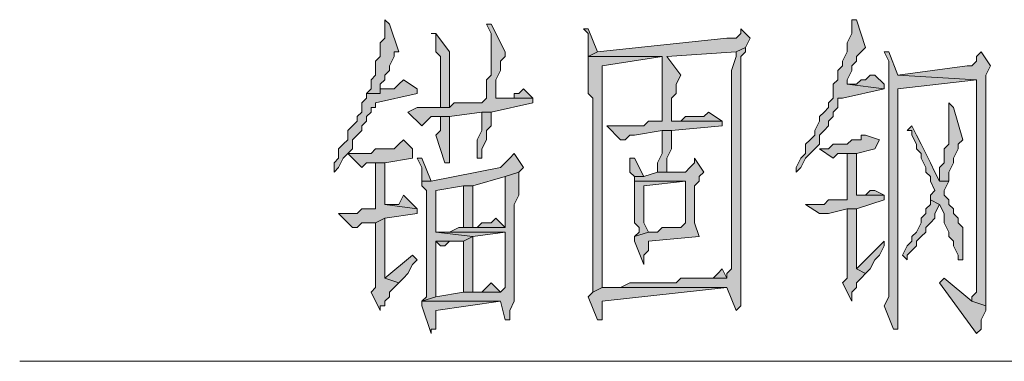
# Model space of a CAD drawing. Extents: x 566443 to 590371, y 3845226 to 3876576.
# Tile 112 of 221: x 586390.24 to 586399.26, y 3853961.14 to 3853964.27. Entities that reach past the tile are written whole.
import ezdxf

# ---------------------------------------------------------------- set-up
doc = ezdxf.new("R2010")
doc.units = 0
doc.layers.add('C00-00-00', color=7, linetype='CONTINUOUS')

msp = doc.modelspace()

# ---------------------------------------------------------------- hatches: boundary and pattern name
at = {"layer": 'C00-00-00'}
h = msp.add_hatch(color=256, dxfattribs=at)
h.dxf.hatch_style = 2
h.paths.add_polyline_path([(586393.5889, 3853964.2739), (586393.5889, 3853964.1046), (586393.5466, 3853964.0623), (586393.5466, 3853963.9353), (586393.5042, 3853963.8929), (586393.5042, 3853963.7659), (586393.4619, 3853963.7236), (586393.4619, 3853963.6389), (586393.4196, 3853963.5966), (586393.5466, 3853963.5966), (586393.5466, 3853963.6389), (586393.5466, 3853963.6813), (586393.5889, 3853963.7236), (586393.5889, 3853963.7659), (586393.6312, 3853963.8083), (586393.6312, 3853963.8506), (586393.6736, 3853963.9353), (586393.6736, 3853963.9776), (586393.7159, 3853963.9776), (586393.6312, 3853964.2316)])
h = msp.add_hatch(color=256, dxfattribs=at)
h.dxf.hatch_style = 2
h.paths.add_polyline_path([(586397.9069, 3853964.2739), (586397.8646, 3853964.2739), (586397.8646, 3853964.2316), (586397.8646, 3853964.1469), (586397.8222, 3853964.0623), (586397.8222, 3853963.9776), (586397.7799, 3853963.8929), (586397.7799, 3853963.8506), (586397.7376, 3853963.8083), (586397.7376, 3853963.7236), (586397.6952, 3853963.6813), (586397.6952, 3853963.5543), (586397.6529, 3853963.5119), (586397.6529, 3853963.4696), (586397.6106, 3853963.4273), (586397.5682, 3853963.3849), (586397.5682, 3853963.3426), (586397.5259, 3853963.2579), (586397.5259, 3853963.2156), (586397.4836, 3853963.1733), (586397.4412, 3853963.1309), (586397.4412, 3853963.0463), (586397.3989, 3853963.0039), (586397.3566, 3853962.9193), (586397.3566, 3853962.8769), (586397.3989, 3853962.9193), (586397.4412, 3853963.0039), (586397.4836, 3853963.0463), (586397.5259, 3853963.0886), (586397.5682, 3853963.1309), (586397.5682, 3853963.2156), (586397.6106, 3853963.2579), (586397.6529, 3853963.3003), (586397.6529, 3853963.3426), (586397.6952, 3853963.3849), (586397.6952, 3853963.4273), (586397.7376, 3853963.4696), (586397.7376, 3853963.5543), (586397.7799, 3853963.5543), (586398.1609, 3853963.6389), (586397.8222, 3853963.6813), (586397.8222, 3853963.7236), (586397.8646, 3853963.8083), (586397.8646, 3853963.8506), (586397.9069, 3853963.8929), (586397.9069, 3853963.9353), (586397.9492, 3853963.9776), (586397.9916, 3853964.0199)])
h = msp.add_hatch(color=256, dxfattribs=at)
h.dxf.hatch_style = 2
h.paths.add_polyline_path([(586394.5626, 3853964.2316), (586394.5202, 3853964.2316), (586394.5626, 3853964.1469), (586394.5626, 3853963.7659), (586394.5202, 3853963.7236), (586394.5202, 3853963.5543), (586394.4779, 3853963.5119), (586394.2239, 3853963.5119), (586394.1816, 3853963.4696), (586394.0546, 3853963.4696), (586393.9699, 3853963.4696), (586393.8852, 3853963.4696), (586393.8006, 3853963.4273), (586393.9276, 3853963.3003), (586393.9699, 3853963.3426), (586394.0122, 3853963.3849), (586394.1816, 3853963.3849), (586394.4779, 3853963.4273), (586394.5626, 3853963.4273), (586394.9436, 3853963.5119), (586394.9436, 3853963.5543), (586394.6049, 3853963.5543), (586394.6049, 3853963.7236), (586394.6472, 3853963.8083), (586394.6472, 3853963.8929), (586394.6896, 3853963.9353), (586394.6896, 3853963.9776)])
h = msp.add_hatch(color=256, dxfattribs=at)
h.dxf.hatch_style = 2
h.paths.add_polyline_path([(586395.4516, 3853964.1893), (586395.4092, 3853964.1893), (586395.4516, 3853964.1469), (586395.4516, 3853963.9353), (586395.5362, 3853963.9776)])
h = msp.add_hatch(color=256, dxfattribs=at)
h.dxf.hatch_style = 2
h.paths.add_polyline_path([(586396.8486, 3853964.1893), (586396.8486, 3853964.1469), (586396.8062, 3853964.1046), (586396.7216, 3853964.1046), (586395.5362, 3853963.9776), (586395.4516, 3853963.9353), (586396.1289, 3853963.9353), (586396.1289, 3853963.8929), (586396.1289, 3853963.3426), (586396.0442, 3853963.3426), (586396.0019, 3853963.3426), (586395.9596, 3853963.3003), (586395.6209, 3853963.3003), (586395.7479, 3853963.1733), (586395.7902, 3853963.1733), (586395.8326, 3853963.2156), (586395.8749, 3853963.2156), (586396.1289, 3853963.2579), (586396.2136, 3853963.2579), (586396.6792, 3853963.3003), (586396.6792, 3853963.3426), (586396.2136, 3853963.3426), (586396.2136, 3853963.5543), (586396.2559, 3853963.5966), (586396.2559, 3853963.6813), (586396.2982, 3853963.7659), (586396.1712, 3853963.9353), (586396.8062, 3853963.9776), (586396.8909, 3853964.0199), (586396.9332, 3853964.1046)])
h = msp.add_hatch(color=256, dxfattribs=at)
h.dxf.hatch_style = 2
h.paths.add_polyline_path([(586394.0546, 3853964.1469), (586394.0122, 3853964.1469), (586394.0546, 3853964.1469), (586394.0546, 3853963.9776), (586394.0969, 3853963.9353), (586394.0969, 3853963.4696), (586394.1816, 3853963.4696), (586394.1816, 3853963.9776)])
h = msp.add_hatch(color=256, dxfattribs=at)
h.dxf.hatch_style = 2
h.paths.add_polyline_path([(586396.8909, 3853964.0199), (586396.8062, 3853963.9776), (586396.8062, 3853963.9353), (586396.7639, 3853963.8083), (586396.7639, 3853962.1573), (586396.7639, 3853961.9879), (586396.7216, 3853961.9456), (586396.7216, 3853961.9033), (586396.2982, 3853961.9033), (586396.2559, 3853961.8609), (586395.8326, 3853961.8609), (586395.7479, 3853961.8186), (586395.6209, 3853961.8186), (586396.7216, 3853961.8186), (586396.8062, 3853961.6069), (586396.8486, 3853961.6493), (586396.8486, 3853963.9353), (586396.8909, 3853963.9776)])
h = msp.add_hatch(color=256, dxfattribs=at)
h.dxf.hatch_style = 2
h.paths.add_polyline_path([(586395.4516, 3853963.9353), (586395.4516, 3853963.5966), (586395.4939, 3853963.5543), (586395.4939, 3853962.1996), (586395.4939, 3853962.1149), (586395.4939, 3853961.7763), (586395.5786, 3853961.8186), (586395.5786, 3853963.8506), (586396.1289, 3853963.9353)])
h = msp.add_hatch(color=256, dxfattribs=at)
h.dxf.hatch_style = 2
h.paths.add_polyline_path([(586398.2032, 3853963.9776), (586398.1609, 3853963.9776), (586398.2032, 3853963.8929), (586398.2032, 3853962.4536), (586398.2032, 3853962.3689), (586398.2032, 3853961.7339), (586398.1609, 3853961.6493), (586398.2456, 3853961.4376), (586398.2879, 3853961.4376), (586398.2879, 3853961.7763), (586398.2879, 3853963.6389), (586399.0076, 3853963.7236), (586398.2879, 3853963.7659)])
h = msp.add_hatch(color=256, dxfattribs=at)
h.dxf.hatch_style = 2
h.paths.add_polyline_path([(586399.0499, 3853963.9776), (586399.0076, 3853963.9353), (586399.0076, 3853963.8929), (586398.9652, 3853963.8506), (586398.9229, 3853963.8506), (586398.2879, 3853963.7659), (586399.0076, 3853963.7236), (586399.0076, 3853961.7763), (586398.9652, 3853961.7339), (586398.9652, 3853961.6916), (586399.0922, 3853961.6493), (586399.0922, 3853962.8769), (586399.0922, 3853962.9616), (586399.0922, 3853963.7659), (586399.1346, 3853963.8506)])
h = msp.add_hatch(color=256, dxfattribs=at)
h.dxf.hatch_style = 2
h.paths.add_polyline_path([(586398.0762, 3853963.7659), (586398.0339, 3853963.7659), (586397.9916, 3853963.7236), (586397.9492, 3853963.7236), (586397.9069, 3853963.6813), (586397.8222, 3853963.6813), (586398.1609, 3853963.6389), (586398.1609, 3853963.6813)])
h = msp.add_hatch(color=256, dxfattribs=at)
h.dxf.hatch_style = 2
h.paths.add_polyline_path([(586393.7582, 3853963.7236), (586393.7159, 3853963.6813), (586393.6736, 3853963.6389), (586393.5466, 3853963.6389), (586393.5466, 3853963.5966), (586393.4196, 3853963.5966), (586393.4196, 3853963.5543), (586393.3772, 3853963.5119), (586393.3772, 3853963.4273), (586393.3349, 3853963.3849), (586393.3349, 3853963.3426), (586393.2926, 3853963.3003), (586393.2502, 3853963.2579), (586393.2502, 3853963.1733), (586393.2079, 3853963.1309), (586393.1656, 3853963.0886), (586393.1656, 3853963.0039), (586393.1232, 3853962.9616), (586393.1232, 3853962.8769), (586393.1656, 3853962.9193), (586393.2079, 3853963.0039), (586393.2502, 3853963.0463), (586393.2926, 3853963.0886), (586393.2926, 3853963.1733), (586393.3349, 3853963.2156), (586393.3772, 3853963.2579), (586393.3772, 3853963.3003), (586393.4196, 3853963.3426), (586393.4196, 3853963.3849), (586393.4619, 3853963.4273), (586393.4619, 3853963.4696), (586393.5042, 3853963.4696), (586393.5042, 3853963.5119), (586393.8852, 3853963.5966), (586393.8852, 3853963.6389)])
h = msp.add_hatch(color=256, dxfattribs=at)
h.dxf.hatch_style = 2
h.paths.add_polyline_path([(586394.8589, 3853963.6389), (586394.8166, 3853963.5966), (586394.7742, 3853963.5966), (586394.7742, 3853963.5543), (586394.6049, 3853963.5543), (586394.9436, 3853963.5543)])
h = msp.add_hatch(color=256, dxfattribs=at)
h.dxf.hatch_style = 2
h.paths.add_polyline_path([(586398.7536, 3853963.5119), (586398.7536, 3853963.1309), (586398.7112, 3853963.0886), (586398.7112, 3853962.9616), (586398.6689, 3853962.9193), (586398.6689, 3853962.7923), (586398.7536, 3853962.7923), (586398.7536, 3853962.8769), (586398.7959, 3853962.9616), (586398.7959, 3853963.0039), (586398.8382, 3853963.0886), (586398.8382, 3853963.1309), (586398.8806, 3853963.1733), (586398.7959, 3853963.4696)])
h = msp.add_hatch(color=256, dxfattribs=at)
h.dxf.hatch_style = 2
h.paths.add_polyline_path([(586394.1816, 3853963.3849), (586394.0969, 3853963.3849), (586394.0969, 3853963.3426), (586394.0969, 3853963.2579), (586394.0546, 3853963.2156), (586394.1392, 3853962.9616), (586394.1816, 3853962.9616), (586394.1816, 3853963.0039)])
h = msp.add_hatch(color=256, dxfattribs=at)
h.dxf.hatch_style = 2
h.paths.add_polyline_path([(586394.5626, 3853963.4273), (586394.4779, 3853963.4273), (586394.4779, 3853963.3849), (586394.4779, 3853963.2579), (586394.4356, 3853963.1733), (586394.4356, 3853963.0039), (586394.4779, 3853963.0039), (586394.4779, 3853963.0886), (586394.5202, 3853963.1733), (586394.5202, 3853963.2579), (586394.5626, 3853963.3003)])
h = msp.add_hatch(color=256, dxfattribs=at)
h.dxf.hatch_style = 2
h.paths.add_polyline_path([(586396.5522, 3853963.4273), (586396.5099, 3853963.3849), (586396.3406, 3853963.3849), (586396.2982, 3853963.3426), (586396.2136, 3853963.3426), (586396.6792, 3853963.3426)])
h = msp.add_hatch(color=256, dxfattribs=at)
h.dxf.hatch_style = 2
h.paths.add_polyline_path([(586398.4149, 3853963.3003), (586398.3726, 3853963.2579), (586398.4149, 3853963.2579), (586398.4149, 3853963.2156), (586398.4572, 3853963.1309), (586398.4572, 3853963.0886), (586398.4996, 3853963.0463), (586398.4996, 3853963.0039), (586398.5419, 3853962.9193), (586398.5419, 3853962.8769), (586398.5842, 3853962.8346), (586398.5842, 3853962.7923), (586398.6266, 3853962.7076), (586398.5842, 3853962.6653), (586398.5842, 3853962.6229), (586398.6689, 3853962.5806), (586398.7112, 3853962.4959), (586398.7112, 3853962.4113), (586398.7536, 3853962.3266), (586398.7536, 3853962.2843), (586398.7959, 3853962.2419), (586398.7959, 3853962.1996), (586398.8382, 3853962.1149), (586398.8382, 3853962.0726), (586398.8806, 3853962.0726), (586398.8806, 3853962.3689), (586398.8382, 3853962.4113), (586398.8382, 3853962.4536), (586398.7959, 3853962.4959), (586398.7959, 3853962.5383), (586398.7536, 3853962.5806), (586398.7536, 3853962.6229), (586398.7112, 3853962.6653), (586398.7112, 3853962.7076), (586398.7536, 3853962.7923), (586398.6689, 3853962.7923), (586398.6266, 3853962.8769), (586398.5842, 3853962.9616), (586398.5419, 3853963.0463), (586398.4996, 3853963.1309), (586398.4572, 3853963.2156)])
h = msp.add_hatch(color=256, dxfattribs=at)
h.dxf.hatch_style = 2
h.paths.add_polyline_path([(586396.2136, 3853963.2579), (586396.1289, 3853963.2579), (586396.1289, 3853963.2156), (586396.1289, 3853963.0463), (586396.0866, 3853962.9616), (586396.0866, 3853962.8769), (586396.1712, 3853962.8769), (586396.1712, 3853963.0039), (586396.2136, 3853963.0886)])
h = msp.add_hatch(color=256, dxfattribs=at)
h.dxf.hatch_style = 2
h.paths.add_polyline_path([(586397.9916, 3853963.2156), (586397.9492, 3853963.2156), (586397.9492, 3853963.1733), (586397.8646, 3853963.1733), (586397.8222, 3853963.1309), (586397.6952, 3853963.1309), (586397.6529, 3853963.0886), (586397.5682, 3853963.0886), (586397.6952, 3853963.0039), (586397.7376, 3853963.0463), (586397.9069, 3853963.0463), (586398.0762, 3853963.0886), (586398.1186, 3853963.1733)])
h = msp.add_hatch(color=256, dxfattribs=at)
h.dxf.hatch_style = 2
h.paths.add_polyline_path([(586393.7582, 3853963.1733), (586393.7159, 3853963.1309), (586393.6736, 3853963.0886), (586393.5042, 3853963.0886), (586393.4619, 3853963.0463), (586393.2502, 3853963.0463), (586393.3772, 3853962.9193), (586393.4196, 3853962.9616), (586393.5889, 3853962.9616), (586393.8429, 3853963.0039), (586393.8429, 3853963.0886)])
h = msp.add_hatch(color=256, dxfattribs=at)
h.dxf.hatch_style = 2
h.paths.add_polyline_path([(586393.9276, 3853963.0039), (586393.8852, 3853963.0039), (586393.9276, 3853962.9193), (586393.9276, 3853962.7923), (586394.0122, 3853962.7923)])
h = msp.add_hatch(color=256, dxfattribs=at)
h.dxf.hatch_style = 2
h.paths.add_polyline_path([(586394.7742, 3853963.0463), (586394.7319, 3853963.0039), (586394.6896, 3853962.9616), (586394.6472, 3853962.9193), (586394.0122, 3853962.7923), (586393.9276, 3853962.7923), (586393.9276, 3853962.7499), (586393.9699, 3853962.7076), (586393.9699, 3853961.7339), (586393.9276, 3853961.6916), (586394.0546, 3853961.7339), (586394.0546, 3853962.2419), (586394.3086, 3853962.2419), (586394.3932, 3853962.2843), (586394.0546, 3853962.3266), (586394.0546, 3853962.7076), (586394.3086, 3853962.7499), (586394.3932, 3853962.7499), (586394.6896, 3853962.8346), (586394.8166, 3853962.8769), (586394.8589, 3853962.9193)])
h = msp.add_hatch(color=256, dxfattribs=at)
h.dxf.hatch_style = 2
h.paths.add_polyline_path([(586395.8749, 3853963.0039), (586395.8326, 3853963.0039), (586395.8326, 3853962.9616), (586395.8326, 3853962.8769), (586395.8749, 3853962.8346), (586395.9596, 3853962.8346)])
h = msp.add_hatch(color=256, dxfattribs=at)
h.dxf.hatch_style = 2
h.paths.add_polyline_path([(586396.4252, 3853963.0039), (586396.4252, 3853962.9616), (586396.3829, 3853962.9193), (586396.3406, 3853962.8769), (586396.0866, 3853962.8769), (586395.9596, 3853962.8346), (586395.8749, 3853962.8346), (586395.8749, 3853962.7923), (586396.3406, 3853962.7923), (586396.3406, 3853962.4113), (586396.2982, 3853962.3689), (586396.1289, 3853962.3689), (586396.0866, 3853962.3266), (586396.0019, 3853962.3266), (586395.8749, 3853962.2843), (586395.8749, 3853962.2419), (586395.9596, 3853962.0303), (586395.9596, 3853962.0726), (586395.9596, 3853962.1149), (586396.0019, 3853962.1573), (586396.0019, 3853962.2419), (586396.4676, 3853962.2843), (586396.4252, 3853962.4113), (586396.4252, 3853962.7499), (586396.4676, 3853962.7923), (586396.4676, 3853962.8346), (586396.5099, 3853962.8769)])
h = msp.add_hatch(color=256, dxfattribs=at)
h.dxf.hatch_style = 2
h.paths.add_polyline_path([(586397.9069, 3853963.0463), (586397.8222, 3853963.0463), (586397.8222, 3853962.6229), (586397.6529, 3853962.6229), (586397.6106, 3853962.5806), (586397.4412, 3853962.5806), (586397.5682, 3853962.4959), (586397.6529, 3853962.4959), (586397.8222, 3853962.5383), (586397.9069, 3853962.5383), (586398.1609, 3853962.6229), (586398.1609, 3853962.6653), (586397.9069, 3853962.6653)])
h = msp.add_hatch(color=256, dxfattribs=at)
h.dxf.hatch_style = 2
h.paths.add_polyline_path([(586393.5889, 3853962.9616), (586393.5042, 3853962.9616), (586393.5042, 3853962.5383), (586393.3772, 3853962.5383), (586393.3349, 3853962.4959), (586393.1656, 3853962.4959), (586393.2926, 3853962.3689), (586393.3349, 3853962.3689), (586393.3772, 3853962.4113), (586393.5042, 3853962.4113), (586393.5889, 3853962.4536), (586393.8852, 3853962.4959), (586393.8852, 3853962.5383), (586393.5889, 3853962.5806)])
h = msp.add_hatch(color=256, dxfattribs=at)
h.dxf.hatch_style = 2
h.paths.add_polyline_path([(586394.8166, 3853962.8769), (586394.6896, 3853962.8346), (586394.6896, 3853962.3689), (586394.3086, 3853962.3689), (586394.2662, 3853962.3689), (586394.1816, 3853962.3266), (586394.1392, 3853962.3266), (586394.6896, 3853962.3266), (586394.6896, 3853961.8186), (586394.6472, 3853961.7763), (586394.3086, 3853961.7763), (586394.0546, 3853961.7339), (586393.9276, 3853961.6916), (586394.6472, 3853961.6916), (586394.6896, 3853961.5223), (586394.7319, 3853961.5223), (586394.7319, 3853961.5646), (586394.7319, 3853961.6069), (586394.7742, 3853961.6916), (586394.7742, 3853962.5806), (586394.8166, 3853962.6653)])
h = msp.add_hatch(color=256, dxfattribs=at)
h.dxf.hatch_style = 2
h.paths.add_polyline_path([(586394.3932, 3853962.7499), (586394.3086, 3853962.7499), (586394.3086, 3853962.3689), (586394.6896, 3853962.3689), (586394.3932, 3853962.3689)])
h = msp.add_hatch(color=256, dxfattribs=at)
h.dxf.hatch_style = 2
h.paths.add_polyline_path([(586395.8749, 3853962.7923), (586395.8749, 3853962.4113), (586395.9172, 3853962.3689), (586395.9172, 3853962.3266), (586395.8749, 3853962.2843), (586396.0019, 3853962.3266), (586395.9596, 3853962.4113), (586395.9596, 3853962.7499), (586396.3406, 3853962.7923)])
h = msp.add_hatch(color=256, dxfattribs=at)
h.dxf.hatch_style = 2
h.paths.add_polyline_path([(586393.7582, 3853962.6653), (586393.7159, 3853962.5806), (586393.5889, 3853962.5806), (586393.8852, 3853962.5383)])
h = msp.add_hatch(color=256, dxfattribs=at)
h.dxf.hatch_style = 2
h.paths.add_polyline_path([(586398.0762, 3853962.7076), (586398.0339, 3853962.7076), (586397.9916, 3853962.6653), (586397.9069, 3853962.6653), (586398.1609, 3853962.6653)])
h = msp.add_hatch(color=256, dxfattribs=at)
h.dxf.hatch_style = 2
h.paths.add_polyline_path([(586398.5842, 3853962.6229), (586398.5842, 3853962.5806), (586398.5419, 3853962.5383), (586398.5419, 3853962.4959), (586398.4996, 3853962.4536), (586398.4996, 3853962.4113), (586398.4572, 3853962.3266), (586398.4149, 3853962.2843), (586398.4149, 3853962.2419), (586398.3726, 3853962.1996), (586398.3302, 3853962.1149), (586398.3726, 3853962.0726), (586398.3726, 3853962.1149), (586398.4149, 3853962.1573), (586398.4572, 3853962.1996), (586398.4572, 3853962.2419), (586398.4996, 3853962.2843), (586398.5419, 3853962.3266), (586398.5419, 3853962.3689), (586398.5842, 3853962.4113), (586398.6266, 3853962.4536), (586398.6266, 3853962.4959), (586398.6689, 3853962.5806)])
h = msp.add_hatch(color=256, dxfattribs=at)
h.dxf.hatch_style = 2
h.paths.add_polyline_path([(586397.9069, 3853962.5383), (586397.8222, 3853962.5383), (586397.8222, 3853961.9033), (586397.7799, 3853961.8609), (586397.8646, 3853961.6916), (586397.8646, 3853961.7763), (586397.9069, 3853961.8186), (586397.9069, 3853961.8609), (586397.9492, 3853961.9033), (586397.9916, 3853961.9456), (586397.9069, 3853961.9879)])
h = msp.add_hatch(color=256, dxfattribs=at)
h.dxf.hatch_style = 2
h.paths.add_polyline_path([(586393.5889, 3853962.4536), (586393.5042, 3853962.4113), (586393.5042, 3853961.8186), (586393.4619, 3853961.7763), (586393.5466, 3853961.6069), (586393.5466, 3853961.6493), (586393.5889, 3853961.6493), (586393.5889, 3853961.6916), (586393.6312, 3853961.7339), (586393.6312, 3853961.7763), (586393.6736, 3853961.8186), (586393.7159, 3853961.8609), (586393.5889, 3853961.9033)])
h = msp.add_hatch(color=256, dxfattribs=at)
h.dxf.hatch_style = 2
h.paths.add_polyline_path([(586394.6049, 3853962.4536), (586394.5626, 3853962.4113), (586394.4779, 3853962.4113), (586394.4356, 3853962.3689), (586394.3932, 3853962.3689), (586394.6896, 3853962.3689)])
h = msp.add_hatch(color=256, dxfattribs=at)
h.dxf.hatch_style = 2
h.paths.add_polyline_path([(586394.1392, 3853962.3266), (586394.0546, 3853962.3266), (586394.3932, 3853962.2843), (586394.6896, 3853962.3266)])
h = msp.add_hatch(color=256, dxfattribs=at)
h.dxf.hatch_style = 2
h.paths.add_polyline_path([(586394.3932, 3853962.2843), (586394.3086, 3853962.2419), (586394.3086, 3853961.7763), (586394.6472, 3853961.7763), (586394.3932, 3853961.7763)])
h = msp.add_hatch(color=256, dxfattribs=at)
h.dxf.hatch_style = 2
h.paths.add_polyline_path([(586394.3086, 3853962.2419), (586394.0546, 3853962.2419), (586394.0969, 3853962.1996), (586394.1392, 3853962.1996), (586394.1816, 3853962.2419)])
h = msp.add_hatch(color=256, dxfattribs=at)
h.dxf.hatch_style = 2
h.paths.add_polyline_path([(586398.1609, 3853962.2419), (586397.9069, 3853961.9879), (586397.9916, 3853961.9456), (586398.0339, 3853961.9879), (586398.0762, 3853962.0726), (586398.1186, 3853962.1149), (586398.1609, 3853962.1996)])
h = msp.add_hatch(color=256, dxfattribs=at)
h.dxf.hatch_style = 2
h.paths.add_polyline_path([(586393.8429, 3853962.1149), (586393.5889, 3853961.9033), (586393.7159, 3853961.8609), (586393.7582, 3853961.9033), (586393.8006, 3853961.9456), (586393.8429, 3853962.0303), (586393.8852, 3853962.0726)])
h = msp.add_hatch(color=256, dxfattribs=at)
h.dxf.hatch_style = 2
h.paths.add_polyline_path([(586396.6792, 3853961.9879), (586396.6369, 3853961.9456), (586396.5946, 3853961.9033), (586396.2982, 3853961.9033), (586396.7216, 3853961.9033)])
h = msp.add_hatch(color=256, dxfattribs=at)
h.dxf.hatch_style = 2
h.paths.add_polyline_path([(586394.5626, 3853961.8609), (586394.5202, 3853961.8186), (586394.4779, 3853961.7763), (586394.3932, 3853961.7763), (586394.6472, 3853961.7763)])
h = msp.add_hatch(color=256, dxfattribs=at)
h.dxf.hatch_style = 2
h.paths.add_polyline_path([(586398.7112, 3853961.9033), (586398.6689, 3853961.8609), (586399.0076, 3853961.3953), (586399.0499, 3853961.4376), (586399.0499, 3853961.5223), (586399.0922, 3853961.6069), (586399.0922, 3853961.6493), (586398.9652, 3853961.6916)])
h = msp.add_hatch(color=256, dxfattribs=at)
h.dxf.hatch_style = 2
h.paths.add_polyline_path([(586395.6209, 3853961.8186), (586395.5786, 3853961.8186), (586395.4939, 3853961.7763), (586395.4516, 3853961.7339), (586395.5362, 3853961.5223), (586395.5786, 3853961.5223), (586395.5786, 3853961.5646), (586395.5786, 3853961.6916), (586396.7216, 3853961.8186)])
h = msp.add_hatch(color=256, dxfattribs=at)
h.dxf.hatch_style = 2
h.paths.add_polyline_path([(586393.9276, 3853961.6916), (586393.9276, 3853961.6493), (586394.0122, 3853961.3953), (586394.0122, 3853961.4376), (586394.0546, 3853961.4376), (586394.0546, 3853961.6069), (586394.6472, 3853961.6916)])

# ---------------------------------------------------------------- linework, layer by layer
at = {"layer": 'C00-00-00', "lineweight": 0}
for points in [[(586393.5889, 3853964.2739), (586393.5889, 3853964.1046), (586393.5466, 3853964.0623), (586393.5466, 3853963.9353), (586393.5042, 3853963.8929), (586393.5042, 3853963.7659), (586393.4619, 3853963.7236), (586393.4619, 3853963.6389), (586393.4196, 3853963.5966), (586393.5466, 3853963.5966), (586393.5466, 3853963.6389), (586393.5466, 3853963.6813), (586393.5889, 3853963.7236), (586393.5889, 3853963.7659), (586393.6312, 3853963.8083), (586393.6312, 3853963.8506), (586393.6736, 3853963.9353), (586393.6736, 3853963.9776), (586393.7159, 3853963.9776), (586393.6312, 3853964.2316)], [(586397.9069, 3853964.2739), (586397.8646, 3853964.2739), (586397.8646, 3853964.2316), (586397.8646, 3853964.1469), (586397.8222, 3853964.0623), (586397.8222, 3853963.9776), (586397.7799, 3853963.8929), (586397.7799, 3853963.8506), (586397.7376, 3853963.8083), (586397.7376, 3853963.7236), (586397.6952, 3853963.6813), (586397.6952, 3853963.5543), (586397.6529, 3853963.5119), (586397.6529, 3853963.4696), (586397.6106, 3853963.4273), (586397.5682, 3853963.3849), (586397.5682, 3853963.3426), (586397.5259, 3853963.2579), (586397.5259, 3853963.2156), (586397.4836, 3853963.1733), (586397.4412, 3853963.1309), (586397.4412, 3853963.0463), (586397.3989, 3853963.0039), (586397.3566, 3853962.9193), (586397.3566, 3853962.8769), (586397.3989, 3853962.9193), (586397.4412, 3853963.0039), (586397.4836, 3853963.0463), (586397.5259, 3853963.0886), (586397.5682, 3853963.1309), (586397.5682, 3853963.2156), (586397.6106, 3853963.2579), (586397.6529, 3853963.3003), (586397.6529, 3853963.3426), (586397.6952, 3853963.3849), (586397.6952, 3853963.4273), (586397.7376, 3853963.4696), (586397.7376, 3853963.5543), (586397.7799, 3853963.5543), (586398.1609, 3853963.6389), (586397.8222, 3853963.6813), (586397.8222, 3853963.7236), (586397.8646, 3853963.8083), (586397.8646, 3853963.8506), (586397.9069, 3853963.8929), (586397.9069, 3853963.9353), (586397.9492, 3853963.9776), (586397.9916, 3853964.0199)], [(586394.5626, 3853964.2316), (586394.5202, 3853964.2316), (586394.5626, 3853964.1469), (586394.5626, 3853963.7659), (586394.5202, 3853963.7236), (586394.5202, 3853963.5543), (586394.4779, 3853963.5119), (586394.2239, 3853963.5119), (586394.1816, 3853963.4696), (586394.0546, 3853963.4696), (586393.9699, 3853963.4696), (586393.8852, 3853963.4696), (586393.8006, 3853963.4273), (586393.9276, 3853963.3003), (586393.9699, 3853963.3426), (586394.0122, 3853963.3849), (586394.1816, 3853963.3849), (586394.4779, 3853963.4273), (586394.5626, 3853963.4273), (586394.9436, 3853963.5119), (586394.9436, 3853963.5543), (586394.6049, 3853963.5543), (586394.6049, 3853963.7236), (586394.6472, 3853963.8083), (586394.6472, 3853963.8929), (586394.6896, 3853963.9353), (586394.6896, 3853963.9776)], [(586395.4516, 3853964.1893), (586395.4092, 3853964.1893), (586395.4516, 3853964.1469), (586395.4516, 3853963.9353), (586395.5362, 3853963.9776)], [(586396.8486, 3853964.1893), (586396.8486, 3853964.1469), (586396.8062, 3853964.1046), (586396.7216, 3853964.1046), (586395.5362, 3853963.9776), (586395.4516, 3853963.9353), (586396.1289, 3853963.9353), (586396.1289, 3853963.8929), (586396.1289, 3853963.3426), (586396.0442, 3853963.3426), (586396.0019, 3853963.3426), (586395.9596, 3853963.3003), (586395.6209, 3853963.3003), (586395.7479, 3853963.1733), (586395.7902, 3853963.1733), (586395.8326, 3853963.2156), (586395.8749, 3853963.2156), (586396.1289, 3853963.2579), (586396.2136, 3853963.2579), (586396.6792, 3853963.3003), (586396.6792, 3853963.3426), (586396.2136, 3853963.3426), (586396.2136, 3853963.5543), (586396.2559, 3853963.5966), (586396.2559, 3853963.6813), (586396.2982, 3853963.7659), (586396.1712, 3853963.9353), (586396.8062, 3853963.9776), (586396.8909, 3853964.0199), (586396.9332, 3853964.1046)], [(586394.0546, 3853964.1469), (586394.0122, 3853964.1469), (586394.0546, 3853964.1469), (586394.0546, 3853963.9776), (586394.0969, 3853963.9353), (586394.0969, 3853963.4696), (586394.1816, 3853963.4696), (586394.1816, 3853963.9776)], [(586396.8909, 3853964.0199), (586396.8062, 3853963.9776), (586396.8062, 3853963.9353), (586396.7639, 3853963.8083), (586396.7639, 3853962.1573), (586396.7639, 3853961.9879), (586396.7216, 3853961.9456), (586396.7216, 3853961.9033), (586396.2982, 3853961.9033), (586396.2559, 3853961.8609), (586395.8326, 3853961.8609), (586395.7479, 3853961.8186), (586395.6209, 3853961.8186), (586396.7216, 3853961.8186), (586396.8062, 3853961.6069), (586396.8486, 3853961.6493), (586396.8486, 3853963.9353), (586396.8909, 3853963.9776)], [(586395.4516, 3853963.9353), (586395.4516, 3853963.5966), (586395.4939, 3853963.5543), (586395.4939, 3853962.1996), (586395.4939, 3853962.1149), (586395.4939, 3853961.7763), (586395.5786, 3853961.8186), (586395.5786, 3853963.8506), (586396.1289, 3853963.9353)], [(586398.2032, 3853963.9776), (586398.1609, 3853963.9776), (586398.2032, 3853963.8929), (586398.2032, 3853962.4536), (586398.2032, 3853962.3689), (586398.2032, 3853961.7339), (586398.1609, 3853961.6493), (586398.2456, 3853961.4376), (586398.2879, 3853961.4376), (586398.2879, 3853961.7763), (586398.2879, 3853963.6389), (586399.0076, 3853963.7236), (586398.2879, 3853963.7659)], [(586399.0499, 3853963.9776), (586399.0076, 3853963.9353), (586399.0076, 3853963.8929), (586398.9652, 3853963.8506), (586398.9229, 3853963.8506), (586398.2879, 3853963.7659), (586399.0076, 3853963.7236), (586399.0076, 3853961.7763), (586398.9652, 3853961.7339), (586398.9652, 3853961.6916), (586399.0922, 3853961.6493), (586399.0922, 3853962.8769), (586399.0922, 3853962.9616), (586399.0922, 3853963.7659), (586399.1346, 3853963.8506)], [(586398.0762, 3853963.7659), (586398.0339, 3853963.7659), (586397.9916, 3853963.7236), (586397.9492, 3853963.7236), (586397.9069, 3853963.6813), (586397.8222, 3853963.6813), (586398.1609, 3853963.6389), (586398.1609, 3853963.6813)], [(586393.7582, 3853963.7236), (586393.7159, 3853963.6813), (586393.6736, 3853963.6389), (586393.5466, 3853963.6389), (586393.5466, 3853963.5966), (586393.4196, 3853963.5966), (586393.4196, 3853963.5543), (586393.3772, 3853963.5119), (586393.3772, 3853963.4273), (586393.3349, 3853963.3849), (586393.3349, 3853963.3426), (586393.2926, 3853963.3003), (586393.2502, 3853963.2579), (586393.2502, 3853963.1733), (586393.2079, 3853963.1309), (586393.1656, 3853963.0886), (586393.1656, 3853963.0039), (586393.1232, 3853962.9616), (586393.1232, 3853962.8769), (586393.1656, 3853962.9193), (586393.2079, 3853963.0039), (586393.2502, 3853963.0463), (586393.2926, 3853963.0886), (586393.2926, 3853963.1733), (586393.3349, 3853963.2156), (586393.3772, 3853963.2579), (586393.3772, 3853963.3003), (586393.4196, 3853963.3426), (586393.4196, 3853963.3849), (586393.4619, 3853963.4273), (586393.4619, 3853963.4696), (586393.5042, 3853963.4696), (586393.5042, 3853963.5119), (586393.8852, 3853963.5966), (586393.8852, 3853963.6389)], [(586394.8589, 3853963.6389), (586394.8166, 3853963.5966), (586394.7742, 3853963.5966), (586394.7742, 3853963.5543), (586394.6049, 3853963.5543), (586394.9436, 3853963.5543)], [(586398.7536, 3853963.5119), (586398.7536, 3853963.1309), (586398.7112, 3853963.0886), (586398.7112, 3853962.9616), (586398.6689, 3853962.9193), (586398.6689, 3853962.7923), (586398.7536, 3853962.7923), (586398.7536, 3853962.8769), (586398.7959, 3853962.9616), (586398.7959, 3853963.0039), (586398.8382, 3853963.0886), (586398.8382, 3853963.1309), (586398.8806, 3853963.1733), (586398.7959, 3853963.4696)], [(586394.1816, 3853963.3849), (586394.0969, 3853963.3849), (586394.0969, 3853963.3426), (586394.0969, 3853963.2579), (586394.0546, 3853963.2156), (586394.1392, 3853962.9616), (586394.1816, 3853962.9616), (586394.1816, 3853963.0039)], [(586394.5626, 3853963.4273), (586394.4779, 3853963.4273), (586394.4779, 3853963.3849), (586394.4779, 3853963.2579), (586394.4356, 3853963.1733), (586394.4356, 3853963.0039), (586394.4779, 3853963.0039), (586394.4779, 3853963.0886), (586394.5202, 3853963.1733), (586394.5202, 3853963.2579), (586394.5626, 3853963.3003)], [(586396.5522, 3853963.4273), (586396.5099, 3853963.3849), (586396.3406, 3853963.3849), (586396.2982, 3853963.3426), (586396.2136, 3853963.3426), (586396.6792, 3853963.3426)], [(586398.4149, 3853963.3003), (586398.3726, 3853963.2579), (586398.4149, 3853963.2579), (586398.4149, 3853963.2156), (586398.4572, 3853963.1309), (586398.4572, 3853963.0886), (586398.4996, 3853963.0463), (586398.4996, 3853963.0039), (586398.5419, 3853962.9193), (586398.5419, 3853962.8769), (586398.5842, 3853962.8346), (586398.5842, 3853962.7923), (586398.6266, 3853962.7076), (586398.5842, 3853962.6653), (586398.5842, 3853962.6229), (586398.6689, 3853962.5806), (586398.7112, 3853962.4959), (586398.7112, 3853962.4113), (586398.7536, 3853962.3266), (586398.7536, 3853962.2843), (586398.7959, 3853962.2419), (586398.7959, 3853962.1996), (586398.8382, 3853962.1149), (586398.8382, 3853962.0726), (586398.8806, 3853962.0726), (586398.8806, 3853962.3689), (586398.8382, 3853962.4113), (586398.8382, 3853962.4536), (586398.7959, 3853962.4959), (586398.7959, 3853962.5383), (586398.7536, 3853962.5806), (586398.7536, 3853962.6229), (586398.7112, 3853962.6653), (586398.7112, 3853962.7076), (586398.7536, 3853962.7923), (586398.6689, 3853962.7923), (586398.6266, 3853962.8769), (586398.5842, 3853962.9616), (586398.5419, 3853963.0463), (586398.4996, 3853963.1309), (586398.4572, 3853963.2156)], [(586396.2136, 3853963.2579), (586396.1289, 3853963.2579), (586396.1289, 3853963.2156), (586396.1289, 3853963.0463), (586396.0866, 3853962.9616), (586396.0866, 3853962.8769), (586396.1712, 3853962.8769), (586396.1712, 3853963.0039), (586396.2136, 3853963.0886)], [(586397.9916, 3853963.2156), (586397.9492, 3853963.2156), (586397.9492, 3853963.1733), (586397.8646, 3853963.1733), (586397.8222, 3853963.1309), (586397.6952, 3853963.1309), (586397.6529, 3853963.0886), (586397.5682, 3853963.0886), (586397.6952, 3853963.0039), (586397.7376, 3853963.0463), (586397.9069, 3853963.0463), (586398.0762, 3853963.0886), (586398.1186, 3853963.1733)], [(586393.7582, 3853963.1733), (586393.7159, 3853963.1309), (586393.6736, 3853963.0886), (586393.5042, 3853963.0886), (586393.4619, 3853963.0463), (586393.2502, 3853963.0463), (586393.3772, 3853962.9193), (586393.4196, 3853962.9616), (586393.5889, 3853962.9616), (586393.8429, 3853963.0039), (586393.8429, 3853963.0886)], [(586393.9276, 3853963.0039), (586393.8852, 3853963.0039), (586393.9276, 3853962.9193), (586393.9276, 3853962.7923), (586394.0122, 3853962.7923)], [(586394.7742, 3853963.0463), (586394.7319, 3853963.0039), (586394.6896, 3853962.9616), (586394.6472, 3853962.9193), (586394.0122, 3853962.7923), (586393.9276, 3853962.7923), (586393.9276, 3853962.7499), (586393.9699, 3853962.7076), (586393.9699, 3853961.7339), (586393.9276, 3853961.6916), (586394.0546, 3853961.7339), (586394.0546, 3853962.2419), (586394.3086, 3853962.2419), (586394.3932, 3853962.2843), (586394.0546, 3853962.3266), (586394.0546, 3853962.7076), (586394.3086, 3853962.7499), (586394.3932, 3853962.7499), (586394.6896, 3853962.8346), (586394.8166, 3853962.8769), (586394.8589, 3853962.9193)], [(586395.8749, 3853963.0039), (586395.8326, 3853963.0039), (586395.8326, 3853962.9616), (586395.8326, 3853962.8769), (586395.8749, 3853962.8346), (586395.9596, 3853962.8346)], [(586396.4252, 3853963.0039), (586396.4252, 3853962.9616), (586396.3829, 3853962.9193), (586396.3406, 3853962.8769), (586396.0866, 3853962.8769), (586395.9596, 3853962.8346), (586395.8749, 3853962.8346), (586395.8749, 3853962.7923), (586396.3406, 3853962.7923), (586396.3406, 3853962.4113), (586396.2982, 3853962.3689), (586396.1289, 3853962.3689), (586396.0866, 3853962.3266), (586396.0019, 3853962.3266), (586395.8749, 3853962.2843), (586395.8749, 3853962.2419), (586395.9596, 3853962.0303), (586395.9596, 3853962.0726), (586395.9596, 3853962.1149), (586396.0019, 3853962.1573), (586396.0019, 3853962.2419), (586396.4676, 3853962.2843), (586396.4252, 3853962.4113), (586396.4252, 3853962.7499), (586396.4676, 3853962.7923), (586396.4676, 3853962.8346), (586396.5099, 3853962.8769)], [(586397.9069, 3853963.0463), (586397.8222, 3853963.0463), (586397.8222, 3853962.6229), (586397.6529, 3853962.6229), (586397.6106, 3853962.5806), (586397.4412, 3853962.5806), (586397.5682, 3853962.4959), (586397.6529, 3853962.4959), (586397.8222, 3853962.5383), (586397.9069, 3853962.5383), (586398.1609, 3853962.6229), (586398.1609, 3853962.6653), (586397.9069, 3853962.6653)], [(586393.5889, 3853962.9616), (586393.5042, 3853962.9616), (586393.5042, 3853962.5383), (586393.3772, 3853962.5383), (586393.3349, 3853962.4959), (586393.1656, 3853962.4959), (586393.2926, 3853962.3689), (586393.3349, 3853962.3689), (586393.3772, 3853962.4113), (586393.5042, 3853962.4113), (586393.5889, 3853962.4536), (586393.8852, 3853962.4959), (586393.8852, 3853962.5383), (586393.5889, 3853962.5806)], [(586394.8166, 3853962.8769), (586394.6896, 3853962.8346), (586394.6896, 3853962.3689), (586394.3086, 3853962.3689), (586394.2662, 3853962.3689), (586394.1816, 3853962.3266), (586394.1392, 3853962.3266), (586394.6896, 3853962.3266), (586394.6896, 3853961.8186), (586394.6472, 3853961.7763), (586394.3086, 3853961.7763), (586394.0546, 3853961.7339), (586393.9276, 3853961.6916), (586394.6472, 3853961.6916), (586394.6896, 3853961.5223), (586394.7319, 3853961.5223), (586394.7319, 3853961.5646), (586394.7319, 3853961.6069), (586394.7742, 3853961.6916), (586394.7742, 3853962.5806), (586394.8166, 3853962.6653)], [(586394.3932, 3853962.7499), (586394.3086, 3853962.7499), (586394.3086, 3853962.3689), (586394.6896, 3853962.3689), (586394.3932, 3853962.3689)], [(586395.8749, 3853962.7923), (586395.8749, 3853962.4113), (586395.9172, 3853962.3689), (586395.9172, 3853962.3266), (586395.8749, 3853962.2843), (586396.0019, 3853962.3266), (586395.9596, 3853962.4113), (586395.9596, 3853962.7499), (586396.3406, 3853962.7923)], [(586393.7582, 3853962.6653), (586393.7159, 3853962.5806), (586393.5889, 3853962.5806), (586393.8852, 3853962.5383)], [(586398.0762, 3853962.7076), (586398.0339, 3853962.7076), (586397.9916, 3853962.6653), (586397.9069, 3853962.6653), (586398.1609, 3853962.6653)], [(586398.5842, 3853962.6229), (586398.5842, 3853962.5806), (586398.5419, 3853962.5383), (586398.5419, 3853962.4959), (586398.4996, 3853962.4536), (586398.4996, 3853962.4113), (586398.4572, 3853962.3266), (586398.4149, 3853962.2843), (586398.4149, 3853962.2419), (586398.3726, 3853962.1996), (586398.3302, 3853962.1149), (586398.3726, 3853962.0726), (586398.3726, 3853962.1149), (586398.4149, 3853962.1573), (586398.4572, 3853962.1996), (586398.4572, 3853962.2419), (586398.4996, 3853962.2843), (586398.5419, 3853962.3266), (586398.5419, 3853962.3689), (586398.5842, 3853962.4113), (586398.6266, 3853962.4536), (586398.6266, 3853962.4959), (586398.6689, 3853962.5806)], [(586397.9069, 3853962.5383), (586397.8222, 3853962.5383), (586397.8222, 3853961.9033), (586397.7799, 3853961.8609), (586397.8646, 3853961.6916), (586397.8646, 3853961.7763), (586397.9069, 3853961.8186), (586397.9069, 3853961.8609), (586397.9492, 3853961.9033), (586397.9916, 3853961.9456), (586397.9069, 3853961.9879)], [(586393.5889, 3853962.4536), (586393.5042, 3853962.4113), (586393.5042, 3853961.8186), (586393.4619, 3853961.7763), (586393.5466, 3853961.6069), (586393.5466, 3853961.6493), (586393.5889, 3853961.6493), (586393.5889, 3853961.6916), (586393.6312, 3853961.7339), (586393.6312, 3853961.7763), (586393.6736, 3853961.8186), (586393.7159, 3853961.8609), (586393.5889, 3853961.9033)], [(586394.6049, 3853962.4536), (586394.5626, 3853962.4113), (586394.4779, 3853962.4113), (586394.4356, 3853962.3689), (586394.3932, 3853962.3689), (586394.6896, 3853962.3689)], [(586394.1392, 3853962.3266), (586394.0546, 3853962.3266), (586394.3932, 3853962.2843), (586394.6896, 3853962.3266)], [(586394.3932, 3853962.2843), (586394.3086, 3853962.2419), (586394.3086, 3853961.7763), (586394.6472, 3853961.7763), (586394.3932, 3853961.7763)], [(586394.3086, 3853962.2419), (586394.0546, 3853962.2419), (586394.0969, 3853962.1996), (586394.1392, 3853962.1996), (586394.1816, 3853962.2419)], [(586398.1609, 3853962.2419), (586397.9069, 3853961.9879), (586397.9916, 3853961.9456), (586398.0339, 3853961.9879), (586398.0762, 3853962.0726), (586398.1186, 3853962.1149), (586398.1609, 3853962.1996)], [(586393.8429, 3853962.1149), (586393.5889, 3853961.9033), (586393.7159, 3853961.8609), (586393.7582, 3853961.9033), (586393.8006, 3853961.9456), (586393.8429, 3853962.0303), (586393.8852, 3853962.0726)], [(586396.6792, 3853961.9879), (586396.6369, 3853961.9456), (586396.5946, 3853961.9033), (586396.2982, 3853961.9033), (586396.7216, 3853961.9033)], [(586394.5626, 3853961.8609), (586394.5202, 3853961.8186), (586394.4779, 3853961.7763), (586394.3932, 3853961.7763), (586394.6472, 3853961.7763)], [(586398.7112, 3853961.9033), (586398.6689, 3853961.8609), (586399.0076, 3853961.3953), (586399.0499, 3853961.4376), (586399.0499, 3853961.5223), (586399.0922, 3853961.6069), (586399.0922, 3853961.6493), (586398.9652, 3853961.6916)], [(586395.6209, 3853961.8186), (586395.5786, 3853961.8186), (586395.4939, 3853961.7763), (586395.4516, 3853961.7339), (586395.5362, 3853961.5223), (586395.5786, 3853961.5223), (586395.5786, 3853961.5646), (586395.5786, 3853961.6916), (586396.7216, 3853961.8186)], [(586393.9276, 3853961.6916), (586393.9276, 3853961.6493), (586394.0122, 3853961.3953), (586394.0122, 3853961.4376), (586394.0546, 3853961.4376), (586394.0546, 3853961.6069), (586394.6472, 3853961.6916)]]:
    msp.add_lwpolyline(points, close=True, dxfattribs=at)
at = {"layer": 'C00-00-00', "lineweight": 9}
msp.add_lwpolyline([(586409.7602, 3853961.1413), (586390.2446, 3853961.1413)], dxfattribs=at)

doc.saveas('drawing.dxf')
